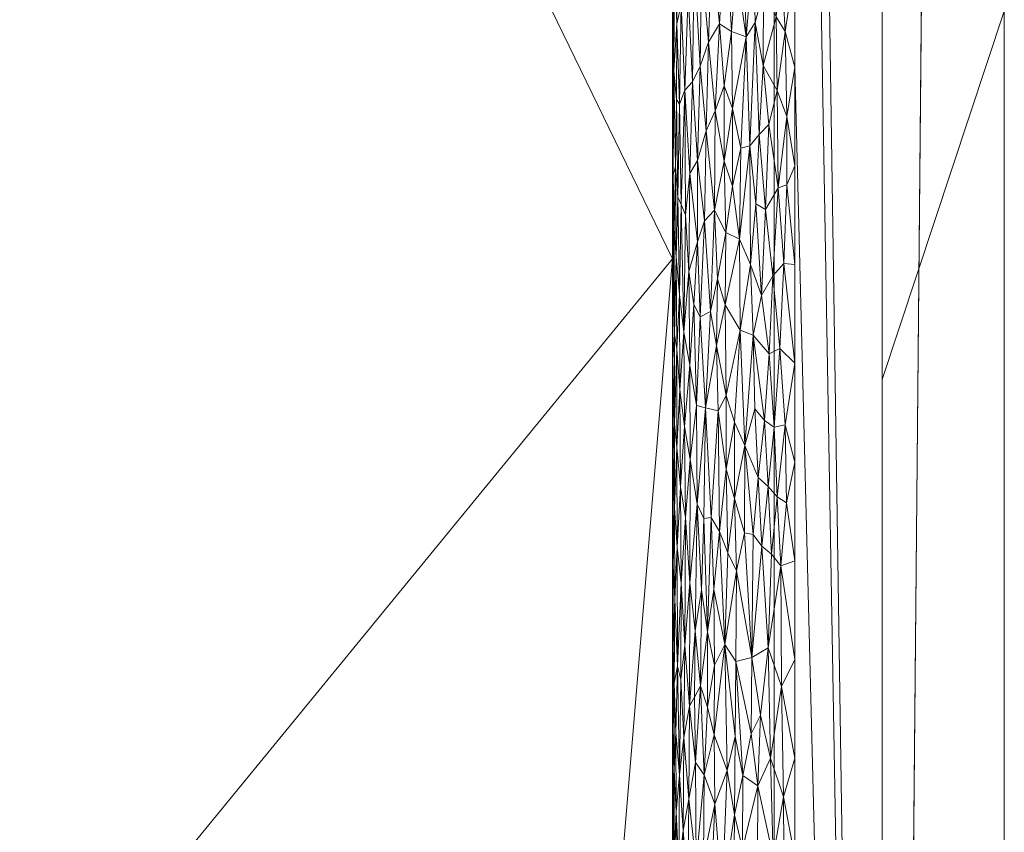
# Model space of a CAD drawing. Header units: millimetres. Extents: x -300 to 300, y 0 to 450.
# Tile 188 of 256: x 284 to 300, y 64 to 77. Entities that reach past the tile are written whole.
import ezdxf

# ---------------------------------------------------------------- set-up
doc = ezdxf.new("R2010")
doc.units = ezdxf.units.MM
doc.layers.add('A-GENM', color=13, linetype='Continuous')

# ---------------------------------------------------------------- blocks, each defined once
blk = doc.blocks.new('MODEL_CCAS0420-1080410R0 - MODEL_CCAS0420-1080410R0-453240-Preview')
at = {"layer": 'A-GENM', "lineweight": 9}
mesh = blk.add_polyface(dxfattribs=at)
corners = [(-296.159, -20, -110), (-295.657, -15.55, -110), (-294.177, -11.323, -110), (-291.793, -7.531, -110), (-288.625, -4.364, -110), (-284.831, -1.981, -110), (-280.602, -0.502, -110), (-276.147, 0, -110), (276.147, 0, -110), (280.596, -0.501, -110), (284.825, -1.978, -110), (288.619, -4.359, -110), (291.788, -7.525, -110), (294.174, -11.316, -110), (295.656, -15.545, -110), (296.159, -20, -110), (296.159, -426.171, -110), (295.658, -430.617, -110), (294.182, -434.842, -110), (291.802, -438.632, -110), (288.638, -441.797, -110), (284.848, -444.179, -110), (280.622, -445.657, -110), (276.171, -446.159, -110), (-276.171, -446.159, -110), (-280.617, -445.658, -110), (-284.842, -444.182, -110), (-288.632, -441.802, -110), (-291.797, -438.638, -110), (-294.179, -434.848, -110), (-295.657, -430.622, -110), (-296.159, -426.171, -110)]
mesh.append_faces([[corners[k] for k in face] for face in [(15, 12, 13, 14)]], dxfattribs={"vtx0": -1})
mesh.append_faces([[corners[k] for k in face] for face in [(16, 8, 15)]], dxfattribs={"vtx0": -1, "vtx1": -1})
mesh.append_faces([[corners[k] for k in face] for face in [(24, 31, 7, 8)]], dxfattribs={"vtx0": -1, "vtx1": -1, "vtx3": -1})
mesh.append_faces([[corners[k] for k in face] for face in [(31, 24, 25, 30), (18, 21, 22, 17), (17, 22, 23, 16)]], dxfattribs={"vtx0": -1, "vtx2": -1})
mesh.append_faces([[corners[k] for k in face] for face in [(0, 3, 4, 5), (0, 5, 6, 7)]], dxfattribs={"vtx0": -1, "vtx3": -1})
mesh.append_faces([[corners[k] for k in face] for face in [(28, 29, 27)]], dxfattribs={"vtx1": -1})
mesh.append_faces([[corners[k] for k in face] for face in [(25, 26, 30), (11, 12, 15, 10), (9, 10, 15, 8), (31, 0, 7)]], dxfattribs={"vtx1": -1, "vtx2": -1})
mesh.append_faces([[corners[k] for k in face] for face in [(23, 24, 8, 16)]], dxfattribs={"vtx1": -1, "vtx2": -1, "vtx3": -1})
mesh.append_faces([[corners[k] for k in face] for face in [(26, 27, 29, 30)]], dxfattribs={"vtx1": -1, "vtx3": -1})
mesh.append_faces([[corners[k] for k in face] for face in [(19, 20, 21, 18)]], dxfattribs={"vtx2": -1})
mesh.append_faces([[corners[k] for k in face] for face in [(0, 1, 2, 3)]], dxfattribs={"vtx3": -1})
mesh = blk.add_polyface(dxfattribs=at)
corners = [(-279.918, -2), (-292.651, -7.27), (-297.929, -20), (-297.929, -224.97), (-297.929, -429.94), (-292.661, -442.661), (-279.94, -447.929), (0, -447.929), (279.94, -447.929), (292.661, -442.661), (297.929, -429.94), (297.929, -224.97), (297.929, -20), (292.651, -7.27), (279.918, -2), (0, -2), (0, -3.5), (13.257, -3.5), (26.515, -3.5), (39.772, -3.5), (53.029, -3.5), (66.287, -3.5), (79.544, -3.5), (92.801, -3.5), (106.059, -3.5), (119.316, -3.5), (132.573, -3.5), (145.831, -3.5), (159.088, -3.5), (172.345, -3.5), (185.603, -3.5), (198.86, -3.5), (212.117, -3.5), (225.375, -3.5), (238.632, -3.5), (251.889, -3.5), (265.147, -3.5), (278.404, -3.5), (291.028, -7.487), (296.497, -19.511), (296.5, -32.769), (296.5, -46.026), (296.5, -59.283), (296.5, -72.541), (296.5, -85.798), (296.5, -99.055), (296.5, -112.313), (296.5, -125.57), (296.5, -138.827), (296.5, -152.085), (296.5, -165.342), (296.5, -178.599), (296.5, -191.857), (296.5, -205.114), (296.5, -218.371), (296.5, -231.629), (296.5, -244.886), (296.5, -258.143), (296.499, -271.401), (296.499, -284.658), (296.499, -297.915), (296.499, -311.173), (296.499, -324.43), (296.499, -337.687), (296.5, -350.945), (296.5, -364.202), (296.5, -377.459), (296.5, -390.717), (296.5, -403.974), (296.5, -417.231), (296.497, -430.489), (291.028, -442.513), (278.404, -446.5), (265.147, -446.5), (251.889, -446.5), (238.632, -446.5), (225.375, -446.5), (212.117, -446.5), (198.86, -446.5), (185.603, -446.5), (172.345, -446.5), (159.088, -446.5), (145.831, -446.5), (132.573, -446.5), (119.316, -446.5), (106.059, -446.5), (92.801, -446.5), (79.544, -446.5), (66.287, -446.5), (53.029, -446.5), (39.772, -446.5), (26.515, -446.5), (13.257, -446.5), (0, -446.5), (-12.926, -446.5), (-25.852, -446.5), (-38.777, -446.5), (-51.703, -446.5), (-64.629, -446.5), (-77.555, -446.5), (-90.48, -446.5), (-103.406, -446.5), (-116.332, -446.5), (-129.258, -446.5), (-142.183, -446.5), (-155.109, -446.5), (-168.035, -446.5), (-180.961, -446.5), (-193.887, -446.5), (-206.812, -446.5), (-219.738, -446.5), (-232.664, -446.5), (-245.59, -446.5), (-258.515, -446.5), (-271.441, -446.5), (-284.356, -445.968), (-294.544, -438.124), (-296.5, -425.35), (-296.5, -412.424), (-296.5, -399.498), (-296.5, -386.572), (-296.5, -373.646), (-296.5, -360.721), (-296.5, -347.795), (-296.499, -334.869), (-296.499, -321.943), (-296.499, -309.018), (-296.499, -296.092), (-296.499, -283.166), (-296.499, -270.24), (-296.5, -257.315), (-296.5, -244.389), (-296.5, -231.463), (-296.5, -218.537), (-296.5, -205.611), (-296.5, -192.686), (-296.5, -179.76), (-296.5, -166.834), (-296.5, -153.908), (-296.5, -140.983), (-296.5, -128.057), (-296.5, -115.131), (-296.5, -102.205), (-296.5, -89.28), (-296.5, -76.354), (-296.5, -63.428), (-296.5, -50.502), (-296.5, -37.576), (-296.5, -24.651), (-294.544, -11.876), (-284.356, -4.032), (-271.441, -3.5), (-258.515, -3.5), (-245.59, -3.5), (-232.664, -3.5), (-219.738, -3.5), (-206.812, -3.5), (-193.887, -3.5), (-180.961, -3.5), (-168.035, -3.5), (-155.109, -3.5), (-142.183, -3.5), (-129.258, -3.5), (-116.332, -3.5), (-103.406, -3.5), (-90.48, -3.5), (-77.555, -3.5), (-64.629, -3.5), (-51.703, -3.5), (-38.777, -3.5), (-25.852, -3.5), (-12.926, -3.5), (-294.538, -438.129), (-294.547, -438.108)]
mesh.append_faces([[corners[k] for k in face] for face in [(116, 172, 173)]])
mesh.append_faces([[corners[k] for k in face] for face in [(118, 4, 117), (6, 115, 5), (115, 6, 114), (7, 104, 6), (1, 150, 0), (151, 0, 150)]], dxfattribs={"vtx0": -1, "vtx1": -1})
mesh.append_faces([[corners[k] for k in face] for face in [(4, 124, 125), (7, 99, 100), (2, 148, 149), (149, 1, 2), (2, 141, 142), (0, 151, 152), (0, 160, 161, 15), (15, 165, 166), (15, 170, 171), (8, 81, 82, 7), (8, 72, 73), (11, 61, 62, 10), (12, 46, 47, 11), (38, 13, 14, 37), (13, 38, 39, 12)]], dxfattribs={"vtx0": -1, "vtx2": -1})
mesh.append_faces([[corners[k] for k in face] for face in [(4, 118, 119, 120), (4, 120, 121, 122), (3, 128, 129, 130), (3, 130, 131, 132), (3, 138, 139, 140), (0, 154, 155, 156), (0, 156, 157, 158), (15, 161, 162, 163), (15, 163, 164, 165), (8, 73, 74, 75), (7, 86, 87, 88), (7, 83, 84, 85), (10, 68, 69, 70), (11, 55, 56, 57), (14, 28, 29, 30), (14, 32, 33, 34), (15, 19, 20, 21), (12, 44, 45, 46), (11, 49, 50, 51), (11, 47, 48, 49), (12, 39, 40, 41)]], dxfattribs={"vtx0": -1, "vtx3": -1})
mesh.append_faces([[corners[k] for k in face] for face in [(123, 124, 4, 122), (127, 128, 3, 126), (113, 114, 6, 112), (111, 112, 6, 110), (109, 110, 6, 108), (107, 108, 6, 106), (96, 97, 7, 95), (105, 106, 6, 104), (103, 104, 7, 102), (101, 102, 7, 100), (98, 99, 7, 97), (94, 95, 7, 93), (135, 136, 3, 134), (137, 138, 3, 136), (133, 134, 3, 132), (145, 146, 2, 144), (147, 148, 2, 146), (143, 144, 2, 142), (149, 150, 1), (153, 154, 0, 152), (159, 160, 0, 158), (169, 170, 15, 168), (167, 168, 15, 166), (78, 79, 8, 77), (80, 81, 8, 79), (76, 77, 8, 75), (91, 92, 7, 90), (89, 90, 7, 88), (85, 86, 7), (82, 83, 7), (67, 68, 10, 66), (65, 66, 10, 64), (60, 61, 11, 59), (58, 59, 11, 57), (63, 64, 10, 62), (54, 55, 11, 53), (26, 27, 15, 25), (31, 32, 14, 30), (16, 17, 15, 171), (18, 19, 15, 17), (24, 25, 15, 23), (22, 23, 15, 21), (34, 35, 14), (52, 53, 11, 51), (36, 37, 14, 35), (42, 43, 12, 41), (43, 44, 12), (92, 93, 7)]], dxfattribs={"vtx1": -1, "vtx2": -1})
mesh.append_faces([[corners[k] for k in face] for face in [(3, 4, 125, 126), (2, 3, 140, 141), (71, 72, 8, 9), (70, 71, 9, 10), (27, 28, 14, 15)]], dxfattribs={"vtx1": -1, "vtx3": -1})
mesh.append_faces([[corners[k] for k in face] for face in [(4, 173, 117), (115, 172, 5)]], dxfattribs={"vtx2": -1})
mesh = blk.add_polyface(dxfattribs=at)
corners = [(0, -113.079, -5), (74.359, -113.079, -5), (148.718, -113.079, -5), (223.077, -113.079, -5), (294.5, -132.968, -5), (294.499, -81.318, -5), (294.499, -29.667, -5), (258.762, -5.5, -5), (206.609, -5.5, -5), (154.956, -5.5, -5), (103.303, -5.5, -5), (51.652, -5.5, -5), (0, -5.5, -5), (-59.752, -5.5, -5), (-119.504, -5.5, -5), (-179.256, -5.5, -5), (-239.009, -5.5, -5), (-294.499, -25.775, -5), (-289.1, -8.453, -5), (-294.499, -73.214, -5), (-294.5, -132.968, -5), (-275.116, -113.088, -5), (-244.547, -113.079, -5), (-213.979, -113.079, -5), (-183.41, -113.079, -5), (-152.842, -113.079, -5), (-122.274, -113.079, -5), (-91.705, -113.079, -5), (-61.137, -113.079, -5), (-30.568, -113.079, -5), (-119.5, -65, -5), (-114.374, -52.626, -5), (-102, -47.5, -5), (-89.626, -52.626, -5), (-84.5, -65, -5), (-89.626, -77.374, -5), (-102, -82.5, -5), (-114.374, -77.374, -5), (17.5, -65, -5), (12.374, -77.374, -5), (0, -82.5, -5), (-12.374, -77.374, -5), (-17.5, -65, -5), (-12.374, -52.626, -5), (0, -47.5, -5), (12.374, -52.626, -5), (119.5, -65, -5), (114.374, -77.374, -5), (102, -82.5, -5), (89.626, -77.374, -5), (84.5, -65, -5), (89.626, -52.626, -5), (102, -47.5, -5), (114.374, -52.626, -5), (-290.42, -24.284, -5)]
mesh.append_faces([[corners[k] for k in face] for face in [(18, 17, 54)]])
mesh.append_faces([[corners[k] for k in face] for face in [(32, 14, 31), (42, 29, 41), (50, 1, 49), (8, 3, 7), (53, 10, 52)]], dxfattribs={"vtx0": -1, "vtx1": -1})
mesh.append_faces([[corners[k] for k in face] for face in [(13, 34, 42, 43)]], dxfattribs={"vtx0": -1, "vtx1": -1, "vtx3": -1})
mesh.append_faces([[corners[k] for k in face] for face in [(30, 24, 25, 37), (16, 22, 23, 15), (35, 27, 28, 34), (37, 25, 26, 36), (36, 26, 27, 35), (31, 14, 15, 30), (13, 33, 34), (0, 40, 41, 29), (11, 50, 51, 10), (12, 44, 45, 11), (10, 51, 52)]], dxfattribs={"vtx0": -1, "vtx2": -1})
mesh.append_faces([[corners[k] for k in face] for face in [(19, 21, 22, 16), (15, 23, 24, 30), (11, 45, 38, 50)]], dxfattribs={"vtx0": -1, "vtx2": -1, "vtx3": -1})
mesh.append_faces([[corners[k] for k in face] for face in [(20, 21, 19)]], dxfattribs={"vtx1": -1})
mesh.append_faces([[corners[k] for k in face] for face in [(47, 48, 2)]], dxfattribs={"vtx1": -1, "vtx2": -1})
mesh.append_faces([[corners[k] for k in face] for face in [(28, 29, 42, 34), (38, 39, 1, 50), (46, 47, 2, 9)]], dxfattribs={"vtx1": -1, "vtx2": -1, "vtx3": -1})
mesh.append_faces([[corners[k] for k in face] for face in [(13, 14, 32, 33), (12, 13, 43, 44), (39, 40, 0, 1), (48, 49, 1, 2), (2, 3, 8, 9), (53, 46, 9, 10)]], dxfattribs={"vtx1": -1, "vtx3": -1})
mesh.append_faces([[corners[k] for k in face] for face in [(16, 54, 19), (5, 6, 7)]], dxfattribs={"vtx2": -1})
mesh.append_faces([[corners[k] for k in face] for face in [(3, 4, 5, 7)]], dxfattribs={"vtx2": -1, "vtx3": -1})
mesh = blk.add_polyface(dxfattribs=at)
corners = [(-294.5, -116.161, -2), (-294.5, -114.295, -5), (-294.5, -110.115, -2), (-294.499, -25.775, -5), (-291.031, -24.508, -5), (-294.499, -25.461, -2), (-294.5, -31.509, -2), (-294.5, -37.556, -2), (-294.499, -31.705, -5), (-294.5, -61.742, -2), (-294.5, -67.787, -2), (-294.499, -67.284, -5), (-294.499, -61.354, -5), (-284.095, -21.973, -5), (-280.627, -20.706, -5), (-291.997, -14.093, -2), (-287.563, -23.24, -5), (-294.499, -19.412, -2), (-294.499, -49.494, -5), (-294.499, -43.565, -5), (-294.5, -43.602, -2), (-294.5, -49.649, -2), (-273.69, -18.172, -5), (-283.82, -7.137, -2), (-277.159, -19.439, -5), (-294.499, -37.635, -5), (-294.5, -85.928, -2), (-294.499, -84.418, -5), (-294.5, -79.881, -2), (-294.5, -55.697, -2), (-294.499, -55.424, -5), (-294.499, -76.949, -5), (-294.5, -73.834, -2), (-294.5, -104.068, -2), (-294.5, -103.091, -5), (-294.5, -99.357, -5), (-294.499, -73.214, -5), (-294.5, -106.826, -5), (-294.5, -121.764, -5), (-294.5, -118.03, -5), (-294.5, -122.208, -2), (-294.5, -125.499, -5), (-294.5, -110.56, -5), (-294.5, -91.975, -2), (-294.5, -95.622, -5), (-294.499, -91.887, -5), (-294.499, -88.153, -5), (-294.5, -98.021, -2), (-289.496, -8.773, -2), (-294.499, -80.683, -5), (-294.5, -128.254, -2)]
mesh.append_faces([[corners[k] for k in face] for face in [(0, 1, 2), (22, 23, 24), (26, 27, 28), (28, 31, 32), (36, 32, 31), (33, 35, 47), (18, 21, 30), (47, 44, 43), (50, 41, 40)]], dxfattribs={"vtx0": -1, "vtx1": -1})
mesh.append_faces([[corners[k] for k in face] for face in [(3, 5, 6), (4, 17, 5), (25, 7, 20, 19), (29, 12, 30, 21), (33, 34, 35), (37, 33, 2), (48, 14, 24), (7, 25, 8), (12, 29, 9), (0, 39, 1)]], dxfattribs={"vtx0": -1, "vtx2": -1})
mesh.append_faces([[corners[k] for k in face] for face in [(43, 44, 45, 46)]], dxfattribs={"vtx0": -1, "vtx3": -1})
mesh.append_faces([[corners[k] for k in face] for face in [(3, 4, 5), (13, 14, 15, 16), (38, 39, 40, 41), (42, 37, 2, 1), (37, 34, 33), (15, 17, 16), (0, 40, 39), (35, 44, 47), (4, 16, 17), (49, 31, 28, 27)]], dxfattribs={"vtx1": -1, "vtx2": -1})
mesh.append_faces([[corners[k] for k in face] for face in [(6, 7, 8, 3), (9, 10, 11, 12), (18, 19, 20, 21), (36, 11, 10, 32), (26, 43, 46, 27)]], dxfattribs={"vtx1": -1, "vtx3": -1})
mesh = blk.add_polyface(dxfattribs=at)
corners = [(-299.928, -20, -2.07), (-298.043, -20, -56.035), (-296.159, -20, -110), (-296.159, -426.171, -110), (-298.043, -428.055, -56.035), (-299.928, -429.94, -2.07), (-299.928, -224.97, -2.07)]
mesh.append_faces([[corners[k] for k in face] for face in [(6, 1, 2, 3)]], dxfattribs={"vtx0": -1, "vtx3": -1})
mesh.append_faces([[corners[k] for k in face] for face in [(3, 4, 6)]], dxfattribs={"vtx1": -1, "vtx2": -1})
mesh.append_faces([[corners[k] for k in face] for face in [(4, 5, 6), (6, 0, 1)]], dxfattribs={"vtx2": -1})
mesh = blk.add_polyface(dxfattribs=at)
corners = [(-299.928, -20, -2.07), (-299.928, -224.97, -2.07), (-299.928, -429.94, -2.07), (-299.368, -429.94, -0.611), (-297.929, -429.94), (-297.929, -224.97), (-297.929, -20), (-299.368, -20, -0.611), (-299.928, -315.406, -2.07), (-297.929, -327.455), (-297.929, -372.673), (-297.929, -276.212), (-299.928, -372.673, -2.07), (-299.928, -344.039, -2.07), (-299.928, -270.188, -2.07), (-299.928, -329.722, -2.07), (-299.928, -134.534, -2.07), (-297.929, -122.485), (-297.929, -173.727), (-297.929, -199.349), (-299.928, -77.267, -2.07), (-299.928, -179.752, -2.07), (-299.928, -105.901, -2.07), (-297.929, -71.242), (-297.929, -96.864), (-297.929, -401.306), (-299.928, -401.306, -2.07), (-299.928, -386.99, -2.07), (-299.928, -48.634, -2.07), (-297.929, -45.621), (-297.929, -58.432), (-297.929, -415.623), (-299.928, -34.317, -2.07), (-299.928, -415.623, -2.07), (-297.929, -34.317), (-299.928, -247.579, -2.07), (-297.929, -250.591), (-297.929, -263.402), (-297.929, -301.834), (-297.929, -148.106), (-299.928, -292.797, -2.07), (-299.928, -157.143, -2.07), (-297.929, -350.064), (-299.928, -202.361, -2.07), (-297.929, -212.159), (-299.928, -191.057, -2.07), (-299.928, -120.217, -2.07), (-299.928, -91.584, -2.07), (-297.929, -386.99), (-299.928, -62.95, -2.07), (-297.929, -237.781), (-297.929, -314.644), (-297.929, -135.296), (-297.929, -289.023), (-297.929, -160.917), (-299.928, -358.356, -2.07), (-297.929, -186.538), (-297.929, -109.674), (-297.929, -84.053)]
mesh.append_faces([[corners[k] for k in face] for face in [(35, 50, 1), (45, 56, 21), (41, 39, 16)]], dxfattribs={"vtx0": -1, "vtx1": -1})
mesh.append_faces([[corners[k] for k in face] for face in [(31, 33, 3), (32, 34, 7)]], dxfattribs={"vtx0": -1, "vtx1": -1, "vtx2": -1})
mesh.append_faces([[corners[k] for k in face] for face in [(18, 41, 21, 56), (14, 11, 37, 35), (28, 30, 29, 32), (32, 29, 34), (40, 53, 11, 14), (30, 28, 49)]], dxfattribs={"vtx0": -1, "vtx2": -1})
mesh.append_faces([[corners[k] for k in face] for face in [(16, 39, 52, 17), (9, 8, 15, 13), (1, 50, 5, 44), (35, 37, 36, 50)]], dxfattribs={"vtx0": -1, "vtx3": -1})
mesh.append_faces([[corners[k] for k in face] for face in [(54, 39, 41, 18), (51, 38, 8, 9)]], dxfattribs={"vtx1": -1, "vtx2": -1})
mesh.append_faces([[corners[k] for k in face] for face in [(47, 22, 24, 58), (10, 42, 55, 12), (43, 1, 44, 19), (46, 16, 17, 57), (22, 46, 57, 24), (20, 47, 58, 23), (49, 20, 23, 30), (27, 26, 25, 48), (12, 27, 48, 10), (26, 33, 31, 25), (40, 8, 38, 53), (42, 9, 13, 55), (45, 43, 19, 56)]], dxfattribs={"vtx1": -1, "vtx3": -1})
mesh.append_faces([[corners[k] for k in face] for face in [(34, 6, 7), (3, 4, 31), (33, 2, 3), (7, 0, 32)]], dxfattribs={"vtx2": -1})
mesh = blk.add_polyface(dxfattribs=at)
corners = [(-294.765, -64.377, -1.006), (-294.746, -62.871, -1.039), (-294.883, -63.319, -0.823), (-294.612, -64.771, -1.339), (-294.674, -63.86, -1.184), (-294.684, -65.382, -1.162), (-294.604, -63.251, -1.361), (-295.193, -64.293, -0.487), (-295.119, -62.658, -0.554), (-295.31, -62.793, -0.395), (-295.515, -64.118, -0.266), (-295.646, -63.562, -0.199), (-295.651, -64.764, -0.196), (-294.559, -64.168, -1.518), (-294.661, -62.263, -1.213), (-294.506, -62.498, -1.838), (-294.524, -63.434, -1.688), (-294.506, -64.099, -1.845), (-294.5, -63.253, -2), (-294.557, -62.797, -1.527), (-295.39, -64.845, -0.341), (-296.143, -63.432, -0.036), (-296.315, -64.411, -0.01), (-296.102, -65.044, -0.044), (-294.5, -64.765, -2), (-294.505, -65.521, -1.849), (-294.524, -64.855, -1.691), (-294.553, -65.467, -1.543), (-294.875, -64.976, -0.833), (-295.014, -64.771, -0.661), (-295.521, -65.399, -0.262), (-295.004, -63.394, -0.671), (-295.89, -63.387, -0.102), (-295.776, -61.687, -0.143), (-296.324, -62.62, -0.009), (-296.5, -63.428), (-295.892, -64.594, -0.101), (-296.5, -65.044), (-295.18, -65.428, -0.498), (-295.5, -62.954, -0.274), (-294.879, -62.173, -0.828), (-295.624, -62.373, -0.209)]
mesh.append_faces([[corners[k] for k in face] for face in [(0, 1, 2), (3, 4, 5), (4, 3, 6), (7, 8, 9), (10, 11, 12), (6, 3, 13), (14, 1, 4), (15, 16, 17), (15, 17, 18), (6, 13, 19), (20, 7, 9), (21, 22, 23), (24, 17, 25), (25, 17, 26), (26, 17, 16), (16, 13, 26), (26, 13, 27), (6, 14, 4), (0, 4, 1), (4, 0, 5), (28, 2, 29), (2, 28, 0), (12, 30, 10), (16, 19, 13), (3, 27, 13), (29, 2, 31), (31, 7, 29), (32, 11, 33), (22, 34, 35), (22, 21, 34), (21, 23, 36), (38, 29, 7), (12, 11, 36), (36, 32, 21), (10, 30, 20), (9, 10, 20), (10, 39, 11), (36, 11, 32), (31, 2, 40), (7, 31, 8), (11, 39, 41), (9, 39, 10)]], dxfattribs={"vtx0": -1, "vtx1": -1, "vtx2": -1})
mesh.append_faces([[corners[k] for k in face] for face in [(17, 24, 18), (22, 35, 37)]], dxfattribs={"vtx0": -1, "vtx2": -1})
mesh = blk.add_polyface(dxfattribs=at)
corners = [(-294.524, -64.855, -1.691), (-294.523, -66.277, -1.694), (-294.505, -65.521, -1.849), (-294.875, -64.976, -0.833), (-294.859, -66.045, -0.857), (-294.777, -65.897, -0.984), (-294.868, -67.127, -0.844), (-294.958, -66.229, -0.726), (-296.315, -64.411, -0.01), (-296.28, -66.218, -0.014), (-296.102, -65.044, -0.044), (-294.765, -64.377, -1.006), (-294.684, -65.382, -1.162), (-295.521, -65.399, -0.262), (-295.651, -64.764, -0.196), (-295.536, -66.628, -0.254), (-295.073, -65.881, -0.598), (-295.069, -67.114, -0.602), (-295.783, -65.444, -0.14), (-295.938, -65.747, -0.087), (-296.061, -66.851, -0.053), (-295.795, -66.692, -0.135), (-295.892, -64.594, -0.101), (-295.39, -64.845, -0.341), (-295.353, -66.904, -0.366), (-295.183, -66.569, -0.496), (-295.18, -65.428, -0.498), (-294.553, -65.467, -1.543), (-294.634, -66.333, -1.28), (-294.612, -64.771, -1.339), (-294.577, -66.55, -1.448), (-294.537, -67.649, -1.616), (-294.506, -66.876, -1.847), (-294.5, -66.277, -2), (-294.5, -64.765, -2), (-294.7, -66.889, -1.127), (-295.014, -64.771, -0.661), (-294.781, -67.915, -0.979), (-294.637, -67.911, -1.271), (-296.5, -65.044), (-296.5, -66.659), (-295.193, -64.293, -0.487)]
mesh.append_faces([[corners[k] for k in face] for face in [(0, 1, 2), (3, 4, 5), (6, 4, 7), (8, 9, 10), (11, 5, 12), (13, 14, 15), (16, 17, 7), (15, 14, 18), (19, 20, 21), (20, 19, 10), (22, 19, 18), (9, 20, 10), (23, 13, 24), (25, 16, 26), (27, 1, 0), (28, 29, 12), (30, 31, 1), (2, 1, 32), (27, 29, 30), (5, 35, 12), (12, 35, 28), (3, 5, 11), (7, 3, 36), (37, 35, 5), (28, 38, 30), (16, 7, 36), (33, 2, 32), (29, 28, 30), (1, 27, 30), (23, 24, 26), (39, 9, 8), (17, 16, 25), (36, 26, 16), (23, 26, 41), (18, 19, 21), (10, 19, 22), (15, 18, 21), (14, 22, 18), (24, 25, 26), (24, 13, 15), (7, 4, 3), (6, 5, 4)]], dxfattribs={"vtx0": -1, "vtx1": -1, "vtx2": -1})
mesh.append_faces([[corners[k] for k in face] for face in [(2, 33, 34), (9, 39, 40)]], dxfattribs={"vtx0": -1, "vtx2": -1})
mesh = blk.add_polyface(dxfattribs=at)
corners = [(-294.575, -68.498, -1.458), (-294.637, -67.911, -1.271), (-294.626, -69.487, -1.3), (-294.902, -69.204, -0.797), (-294.781, -67.915, -0.979), (-294.868, -67.127, -0.844), (-294.523, -66.277, -1.694), (-294.537, -67.649, -1.616), (-294.506, -66.876, -1.847), (-294.7, -66.889, -1.127), (-294.709, -68.984, -1.11), (-295.01, -68.967, -0.665), (-295.069, -67.114, -0.602), (-295.133, -68.984, -0.541), (-295.795, -66.692, -0.135), (-295.962, -68.516, -0.079), (-295.82, -68.707, -0.126), (-294.509, -68.195, -1.808), (-294.5, -67.788, -2), (-294.5, -66.277, -2), (-294.5, -69.3, -2), (-294.577, -66.55, -1.448), (-295.266, -68.753, -0.428), (-295.174, -67.808, -0.503), (-295.677, -68.731, -0.184), (-295.511, -69.293, -0.268), (-295.547, -68.11, -0.248), (-295.536, -66.628, -0.254), (-295.353, -66.904, -0.366), (-294.972, -67.801, -0.709), (-294.532, -69.138, -1.643), (-294.958, -66.229, -0.726), (-294.777, -65.897, -0.984), (-294.634, -66.333, -1.28), (-296.5, -66.659), (-296.268, -68.195, -0.015), (-296.28, -66.218, -0.014), (-296.116, -68.381, -0.041), (-296.061, -66.851, -0.053), (-296.5, -68.275), (-296.365, -69.225, -0.005), (-296.213, -69.323, -0.023), (-295.183, -66.569, -0.496), (-295.406, -68.407, -0.331)]
mesh.append_faces([[corners[k] for k in face] for face in [(0, 1, 2), (3, 4, 5), (6, 7, 8), (1, 9, 10), (11, 12, 13), (14, 15, 16), (17, 8, 7), (0, 21, 1), (22, 13, 23), (13, 12, 23), (24, 25, 26), (26, 14, 24), (27, 26, 28), (3, 29, 11), (4, 10, 9), (30, 7, 0), (0, 7, 21), (1, 10, 2), (17, 7, 30), (31, 29, 5), (18, 8, 17), (3, 5, 29), (32, 5, 4), (1, 33, 9), (34, 35, 36), (35, 37, 38), (35, 38, 36), (14, 38, 15), (14, 16, 24), (39, 40, 35), (37, 35, 41), (38, 37, 15), (12, 42, 23), (31, 12, 29), (28, 23, 42), (23, 28, 22), (26, 25, 43), (28, 26, 43), (14, 26, 27), (28, 43, 22), (12, 11, 29)]], dxfattribs={"vtx0": -1, "vtx1": -1, "vtx2": -1})
mesh.append_faces([[corners[k] for k in face] for face in [(8, 18, 19), (17, 20, 18), (35, 34, 39)]], dxfattribs={"vtx0": -1, "vtx2": -1})
mesh = blk.add_polyface(dxfattribs=at)
corners = [(-295.681, -70.162, -0.183), (-295.511, -70.543, -0.268), (-295.511, -69.293, -0.268), (-295.133, -68.984, -0.541), (-295.244, -70.728, -0.445), (-295.037, -70.78, -0.636), (-296.213, -69.323, -0.023), (-296.268, -68.195, -0.015), (-296.365, -69.225, -0.005), (-294.575, -68.498, -1.458), (-294.567, -70.127, -1.485), (-294.532, -69.138, -1.643), (-294.784, -71.478, -0.973), (-294.693, -70.474, -1.143), (-294.788, -69.93, -0.965), (-294.893, -70.816, -0.809), (-294.902, -69.204, -0.797), (-295.374, -69.772, -0.351), (-295.378, -70.979, -0.349), (-294.508, -70.056, -1.817), (-294.509, -68.195, -1.808), (-295.01, -68.967, -0.665), (-295.266, -68.753, -0.428), (-295.406, -68.407, -0.331), (-295.962, -68.516, -0.079), (-296.063, -69.49, -0.053), (-295.902, -69.636, -0.098), (-296.5, -69.891), (-296.34, -70.497, -0.007), (-296.5, -68.275), (-294.781, -67.915, -0.979), (-294.709, -68.984, -1.11), (-294.626, -69.487, -1.3), (-294.618, -71.07, -1.323), (-294.53, -70.514, -1.654), (-294.5, -69.3, -2), (-294.5, -70.812, -2), (-296.001, -70.57, -0.068), (-295.845, -70.763, -0.117), (-296.116, -68.381, -0.041), (-295.82, -68.707, -0.126), (-296.16, -70.459, -0.032), (-295.677, -68.731, -0.184)]
mesh.append_faces([[corners[k] for k in face] for face in [(35, 19, 36)]], dxfattribs={"vtx0": -1, "vtx1": -1})
mesh.append_faces([[corners[k] for k in face] for face in [(0, 1, 2), (3, 4, 5), (6, 7, 8), (9, 10, 11), (12, 13, 14), (5, 15, 16), (17, 18, 4), (19, 20, 11), (16, 21, 5), (22, 23, 17), (1, 17, 2), (24, 25, 26), (27, 28, 8), (16, 15, 14), (16, 14, 30), (31, 14, 13), (32, 13, 33), (31, 30, 14), (10, 32, 33), (32, 10, 9), (11, 34, 19), (13, 32, 31), (35, 20, 19), (34, 11, 10), (26, 37, 38), (24, 39, 25), (0, 26, 38), (40, 24, 26), (0, 40, 26), (6, 8, 28), (6, 28, 41), (25, 41, 37), (25, 39, 6), (41, 25, 6), (25, 37, 26), (23, 2, 17), (4, 3, 22), (18, 17, 1), (4, 22, 17), (0, 2, 42), (0, 42, 40), (5, 21, 3)]], dxfattribs={"vtx0": -1, "vtx1": -1, "vtx2": -1})
mesh.append_faces([[corners[k] for k in face] for face in [(29, 27, 8)]], dxfattribs={"vtx1": -1, "vtx2": -1})
mesh = blk.add_polyface(dxfattribs=at)
corners = [(-294.893, -70.816, -0.809), (-295.037, -70.78, -0.636), (-294.952, -72.265, -0.733), (-295.119, -72.352, -0.553), (-294.693, -70.474, -1.143), (-294.784, -71.478, -0.973), (-294.685, -72.015, -1.159), (-295.219, -71.799, -0.466), (-295.359, -72.462, -0.362), (-295.233, -72.889, -0.455), (-294.5, -72.323, -2), (-294.505, -71.568, -1.852), (-294.507, -72.978, -1.829), (-294.611, -72.633, -1.341), (-294.618, -71.07, -1.323), (-295.952, -72.613, -0.082), (-296.077, -71.662, -0.05), (-296.14, -72.937, -0.036), (-295.244, -70.728, -0.445), (-295.681, -70.162, -0.183), (-295.607, -72.047, -0.217), (-295.511, -70.543, -0.268), (-294.788, -69.93, -0.965), (-296.001, -70.57, -0.068), (-296.16, -70.459, -0.032), (-295.82, -71.966, -0.126), (-294.567, -71.74, -1.485), (-294.558, -73.243, -1.52), (-294.528, -71.978, -1.666), (-294.849, -72.469, -0.871), (-294.766, -73.007, -1.003), (-294.567, -70.127, -1.485), (-294.508, -70.056, -1.817), (-294.53, -70.514, -1.654), (-294.5, -70.812, -2), (-296.34, -70.497, -0.007), (-296.254, -71.75, -0.017), (-296.5, -71.507), (-296.321, -73.139, -0.009), (-296.5, -69.891), (-295.772, -73.122, -0.144), (-295.845, -70.763, -0.117), (-295.378, -70.979, -0.349)]
mesh.append_faces([[corners[k] for k in face] for face in [(37, 35, 39)]], dxfattribs={"vtx0": -1, "vtx1": -1})
mesh.append_faces([[corners[k] for k in face] for face in [(0, 1, 2), (1, 3, 2), (4, 5, 6), (7, 8, 9), (10, 11, 12), (13, 14, 6), (15, 16, 17), (7, 1, 18), (19, 20, 21), (0, 5, 22), (23, 24, 16), (20, 19, 25), (26, 27, 28), (29, 0, 2), (6, 5, 30), (6, 14, 4), (26, 14, 13), (26, 31, 14), (32, 33, 11), (26, 28, 33), (32, 11, 34), (28, 12, 11), (26, 33, 31), (11, 33, 28), (30, 5, 29), (0, 29, 5), (23, 16, 25), (35, 36, 24), (17, 16, 36), (36, 35, 37), (37, 38, 36), (16, 15, 25), (36, 16, 24), (25, 40, 20), (25, 41, 23), (42, 20, 8), (20, 42, 21), (7, 42, 8), (7, 9, 3), (1, 7, 3), (7, 18, 42), (19, 41, 25)]], dxfattribs={"vtx0": -1, "vtx1": -1, "vtx2": -1})
mesh.append_faces([[corners[k] for k in face] for face in [(11, 10, 34)]], dxfattribs={"vtx0": -1, "vtx2": -1})
mesh = blk.add_polyface(dxfattribs=at)
corners = [(-294.637, -74.104, -1.271), (-294.611, -72.633, -1.341), (-294.685, -72.015, -1.159), (-294.708, -73.938, -1.112), (-294.766, -73.007, -1.003), (-294.781, -74.612, -0.978), (-294.907, -73.491, -0.791), (-295.023, -73.835, -0.651), (-295.119, -72.352, -0.553), (-295.186, -74.009, -0.493), (-296.017, -74.025, -0.064), (-296.14, -72.937, -0.036), (-296.227, -74.379, -0.021), (-294.526, -73.71, -1.675), (-294.558, -73.243, -1.52), (-294.547, -74.72, -1.569), (-295.607, -72.047, -0.217), (-295.772, -73.122, -0.144), (-295.592, -73.539, -0.225), (-295.373, -73.649, -0.352), (-295.482, -74.404, -0.284), (-295.862, -74.114, -0.111), (-295.766, -75.062, -0.147), (-296.321, -73.139, -0.009), (-296.5, -71.507), (-296.5, -73.122), (-295.952, -72.613, -0.082), (-294.952, -72.265, -0.733), (-295.233, -72.889, -0.455), (-294.907, -74.823, -0.791), (-296.254, -71.75, -0.017), (-294.849, -72.469, -0.871), (-294.584, -74.226, -1.426), (-294.51, -74.592, -1.798), (-294.507, -72.978, -1.829), (-294.5, -73.835, -2), (-294.567, -71.74, -1.485), (-294.5, -72.323, -2), (-294.528, -71.978, -1.666), (-295.82, -71.966, -0.126), (-296.368, -74.426, -0.005), (-296.5, -74.738), (-295.359, -72.462, -0.362), (-295.343, -74.813, -0.372)]
mesh.append_faces([[corners[k] for k in face] for face in [(0, 1, 2), (3, 4, 5), (5, 4, 6), (7, 8, 9), (10, 11, 12), (13, 14, 15), (16, 17, 18), (19, 18, 20), (21, 22, 17), (11, 10, 26), (7, 27, 8), (9, 28, 19), (28, 9, 8), (6, 7, 29), (30, 23, 11), (7, 6, 27), (27, 6, 31), (2, 4, 3), (14, 32, 15), (33, 34, 13), (34, 33, 35), (14, 36, 1), (32, 1, 0), (13, 38, 14), (38, 13, 34), (5, 6, 29), (31, 6, 4), (11, 23, 12), (10, 21, 26), (17, 39, 26), (26, 21, 17), (12, 23, 40), (25, 40, 23), (17, 22, 18), (42, 16, 18), (19, 20, 43), (9, 19, 43), (18, 19, 42), (1, 32, 14), (19, 28, 42), (2, 3, 0)]], dxfattribs={"vtx0": -1, "vtx1": -1, "vtx2": -1})
mesh.append_faces([[corners[k] for k in face] for face in [(23, 24, 25), (34, 35, 37), (40, 25, 41)]], dxfattribs={"vtx0": -1, "vtx2": -1})
mesh = blk.add_polyface(dxfattribs=at)
corners = [(-295.343, -74.813, -0.372), (-295.482, -74.404, -0.284), (-295.482, -75.674, -0.285), (-295.023, -73.835, -0.651), (-295.048, -75.311, -0.624), (-294.907, -74.823, -0.791), (-296.5, -74.738), (-296.368, -75.546, -0.005), (-296.368, -74.426, -0.005), (-295.344, -76.047, -0.372), (-294.52, -76.289, -1.72), (-294.51, -74.592, -1.798), (-294.547, -74.72, -1.569), (-294.564, -75.823, -1.497), (-295.186, -74.009, -0.493), (-295.197, -75.637, -0.484), (-296.208, -75.969, -0.024), (-296.072, -75.411, -0.051), (-296.227, -74.379, -0.021), (-295.98, -76.381, -0.074), (-296.343, -76.933, -0.007), (-295.085, -76.759, -0.586), (-294.949, -76.368, -0.737), (-294.781, -74.612, -0.978), (-294.826, -76.109, -0.905), (-294.702, -75.976, -1.124), (-294.612, -75.744, -1.34), (-294.637, -74.104, -1.271), (-294.708, -73.938, -1.112), (-294.584, -74.226, -1.426), (-294.504, -76.102, -1.876), (-294.526, -73.71, -1.675), (-295.703, -76.85, -0.173), (-295.615, -75.026, -0.214), (-295.766, -75.062, -0.147), (-294.5, -75.347, -2), (-294.5, -76.858, -2), (-294.5, -73.835, -2), (-295.918, -75.25, -0.093), (-296.017, -74.025, -0.064), (-295.862, -74.114, -0.111), (-296.5, -76.354), (-295.851, -77.083, -0.115), (-295.592, -73.539, -0.225)]
mesh.append_faces([[corners[k] for k in face] for face in [(35, 30, 36), (41, 7, 6)]], dxfattribs={"vtx0": -1, "vtx1": -1})
mesh.append_faces([[corners[k] for k in face] for face in [(0, 1, 2), (3, 4, 5), (6, 7, 8), (2, 9, 0), (10, 11, 12), (13, 10, 12), (14, 4, 3), (14, 0, 15), (0, 9, 15), (16, 17, 18), (16, 19, 17), (16, 7, 20), (4, 15, 21), (15, 4, 14), (21, 22, 4), (4, 22, 5), (23, 5, 24), (5, 22, 24), (25, 26, 27), (25, 23, 24), (28, 25, 27), (26, 13, 29), (30, 11, 10), (12, 11, 31), (32, 33, 34), (11, 30, 35), (17, 19, 38), (39, 17, 38), (17, 39, 18), (18, 8, 7), (38, 40, 39), (34, 40, 38), (34, 38, 42), (34, 33, 43), (18, 7, 16), (1, 43, 33), (2, 1, 33), (32, 2, 33), (26, 29, 27), (25, 28, 23), (29, 13, 12)]], dxfattribs={"vtx0": -1, "vtx1": -1, "vtx2": -1})
mesh.append_faces([[corners[k] for k in face] for face in [(35, 37, 11)]], dxfattribs={"vtx1": -1, "vtx2": -1})
mesh = blk.add_polyface(dxfattribs=at)
corners = [(-294.612, -75.744, -1.34), (-294.566, -77.061, -1.49), (-294.564, -75.823, -1.497), (-294.949, -76.368, -0.737), (-294.973, -78.083, -0.708), (-294.851, -78.101, -0.868), (-294.529, -78.2, -1.662), (-294.576, -78.776, -1.453), (-294.638, -77.377, -1.269), (-294.753, -77.56, -1.027), (-294.684, -78.754, -1.162), (-294.702, -75.976, -1.124), (-295.988, -77.608, -0.072), (-295.821, -78.255, -0.126), (-295.851, -77.083, -0.115), (-295.085, -76.759, -0.586), (-295.144, -78.369, -0.531), (-295.703, -76.85, -0.173), (-295.649, -78.76, -0.197), (-295.539, -77.96, -0.252), (-296.208, -75.969, -0.024), (-296.343, -76.933, -0.007), (-296.193, -77.173, -0.027), (-295.265, -77.063, -0.43), (-295.363, -78.771, -0.359), (-295.463, -76.935, -0.295), (-295.482, -75.674, -0.285), (-295.197, -75.637, -0.484), (-295.98, -76.381, -0.074), (-296.271, -78.214, -0.015), (-296.5, -77.969), (-296.102, -79.193, -0.044), (-294.826, -76.109, -0.905), (-294.52, -76.289, -1.72), (-294.506, -77.614, -1.838), (-294.5, -76.858, -2), (-294.504, -76.102, -1.876), (-294.5, -78.37, -2), (-295.766, -75.062, -0.147), (-295.918, -75.25, -0.093), (-296.368, -75.546, -0.005), (-296.5, -76.354), (-295.344, -76.047, -0.372)]
mesh.append_faces([[corners[k] for k in face] for face in [(0, 1, 2), (3, 4, 5), (6, 1, 7), (8, 9, 10), (8, 11, 9), (12, 13, 14), (4, 15, 16), (17, 18, 19), (20, 21, 22), (23, 24, 16), (25, 26, 17), (23, 16, 15), (24, 23, 25), (23, 15, 27), (12, 14, 28), (29, 21, 30), (12, 22, 31), (4, 3, 15), (11, 32, 9), (0, 11, 8), (32, 3, 5), (1, 0, 8), (1, 6, 33), (34, 35, 36), (8, 7, 1), (33, 6, 34), (32, 5, 9), (17, 14, 13), (19, 24, 25), (17, 19, 25), (17, 13, 18), (34, 36, 33), (38, 14, 17), (28, 14, 39), (22, 28, 20), (21, 40, 41), (21, 29, 22), (28, 22, 12), (25, 23, 42), (25, 42, 26), (27, 42, 23), (33, 2, 1)]], dxfattribs={"vtx0": -1, "vtx1": -1, "vtx2": -1})
mesh.append_faces([[corners[k] for k in face] for face in [(21, 41, 30)]], dxfattribs={"vtx0": -1, "vtx2": -1})
mesh.append_faces([[corners[k] for k in face] for face in [(37, 35, 34)]], dxfattribs={"vtx1": -1, "vtx2": -1})

msp = doc.modelspace()

# ---------------------------------------------------------------- block references
at = {"layer": 'A-GENM', "lineweight": 9, "rotation": 180}
msp.add_blockref('MODEL_CCAS0420-1080410R0 - MODEL_CCAS0420-1080410R0-453240-Preview', (0, 0, 850), dxfattribs=at)

doc.saveas('drawing.dxf')
